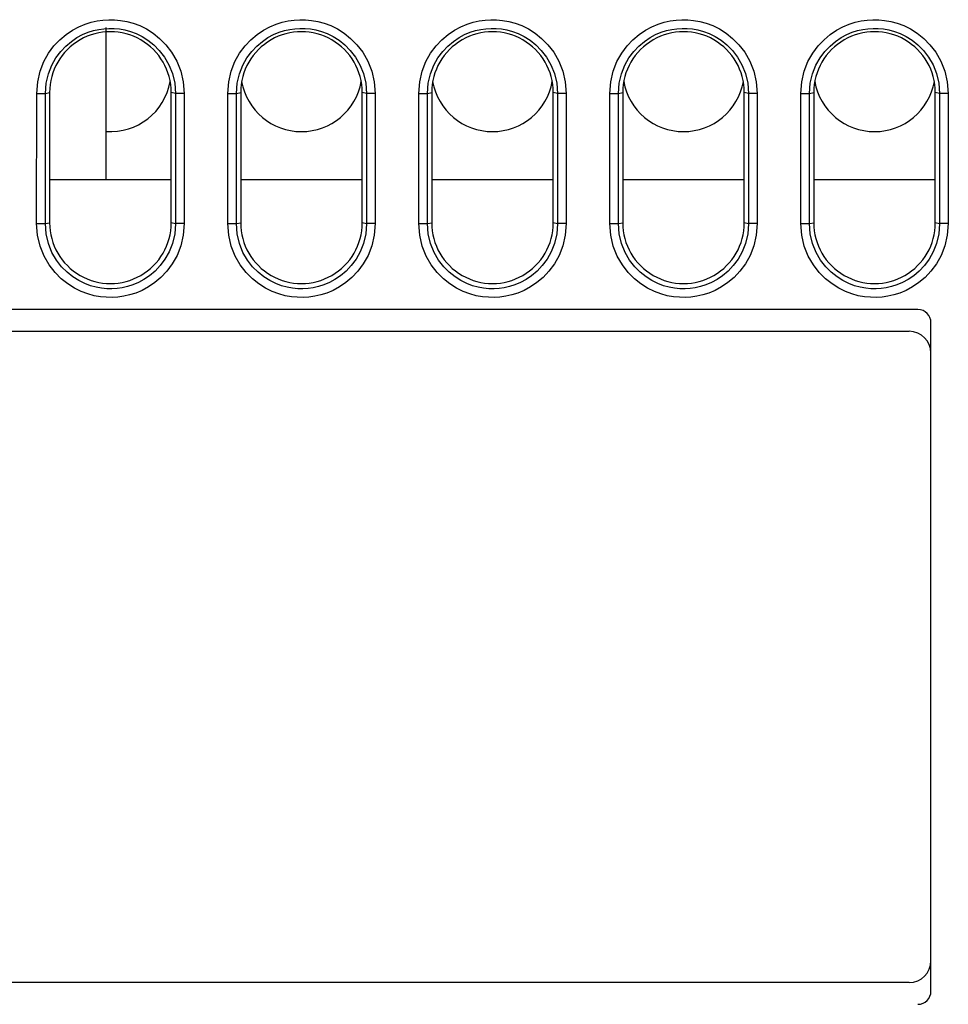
# Model space of a CAD drawing. Header units: millimetres. Extents: x -728 to -141, y -62 to 525.
# Tile 6 of 186: x -460 to -439, y -44 to -21. Entities that reach past the tile are written whole.
import ezdxf

# ---------------------------------------------------------------- set-up
doc = ezdxf.new("R2010")
doc.units = ezdxf.units.MM
doc.header["$LTSCALE"] = 23.1
doc.layers.add('R912005502_AM_0', color=7, linetype='CONTINUOUS')

msp = doc.modelspace()

# ---------------------------------------------------------------- linework, layer by layer
at = {"layer": 'R912005502_AM_0', "color": 7}
for p, q in [((-458.269, -24.891), (-458.269, -21.391)), ((-459.667, -22.911), (-459.569, -22.891)), ((-459.569, -22.891), (-459.569, -25.891)), ((-456.671, -22.911), (-456.769, -22.891)), ((-456.769, -25.891), (-456.769, -22.891)), ((-455.267, -22.911), (-455.169, -22.891)), ((-455.169, -22.891), (-455.169, -25.891)), ((-452.271, -22.911), (-452.369, -22.891)), ((-452.369, -25.891), (-452.369, -22.891)), ((-450.867, -22.911), (-450.769, -22.891)), ((-450.769, -22.891), (-450.769, -25.891)), ((-447.871, -22.911), (-447.969, -22.891)), ((-447.969, -25.891), (-447.969, -22.891)), ((-446.467, -22.911), (-446.369, -22.891)), ((-446.369, -22.891), (-446.369, -25.891)), ((-443.471, -22.911), (-443.569, -22.891)), ((-443.569, -25.891), (-443.569, -22.891)), ((-442.067, -22.911), (-441.969, -22.891)), ((-441.969, -22.891), (-441.969, -25.891)), ((-439.071, -22.911), (-439.169, -22.891)), ((-439.169, -25.891), (-439.169, -22.891)), ((-459.868, -25.911), (-459.867, -22.911)), ((-459.867, -22.911), (-459.667, -22.911)), ((-459.668, -25.911), (-459.667, -22.911)), ((-456.471, -22.911), (-456.671, -22.911)), ((-456.671, -22.911), (-456.67, -25.912)), ((-456.471, -22.911), (-456.47, -25.911)), ((-455.468, -25.911), (-455.467, -22.911)), ((-455.467, -22.911), (-455.267, -22.911)), ((-455.268, -25.911), (-455.267, -22.911)), ((-452.071, -22.911), (-452.271, -22.911)), ((-452.271, -22.911), (-452.27, -25.912)), ((-452.071, -22.911), (-452.07, -25.911)), ((-451.068, -25.911), (-451.067, -22.911)), ((-451.067, -22.911), (-450.867, -22.911)), ((-450.868, -25.911), (-450.867, -22.911)), ((-447.671, -22.911), (-447.871, -22.911)), ((-447.871, -22.911), (-447.87, -25.912)), ((-447.671, -22.911), (-447.67, -25.911)), ((-446.668, -25.911), (-446.667, -22.911)), ((-446.667, -22.911), (-446.467, -22.911)), ((-446.468, -25.911), (-446.467, -22.911)), ((-443.271, -22.911), (-443.471, -22.911)), ((-443.471, -22.911), (-443.47, -25.912)), ((-443.271, -22.911), (-443.27, -25.911)), ((-442.268, -25.911), (-442.267, -22.911)), ((-442.267, -22.911), (-442.067, -22.911)), ((-442.068, -25.911), (-442.067, -22.911)), ((-438.871, -22.911), (-439.071, -22.911)), ((-439.071, -22.911), (-439.07, -25.912)), ((-438.871, -22.911), (-438.87, -25.911)), ((-459.569, -24.891), (-456.769, -24.891)), ((-455.169, -24.891), (-452.369, -24.891)), ((-450.769, -24.891), (-447.969, -24.891)), ((-446.369, -24.891), (-443.569, -24.891)), ((-441.969, -24.891), (-439.169, -24.891)), ((-459.868, -25.911), (-459.668, -25.911)), ((-459.668, -25.911), (-459.569, -25.891)), ((-456.67, -25.912), (-456.769, -25.891)), ((-456.47, -25.911), (-456.67, -25.911)), ((-455.468, -25.911), (-455.268, -25.911)), ((-455.268, -25.911), (-455.169, -25.891)), ((-452.27, -25.912), (-452.369, -25.891)), ((-452.07, -25.911), (-452.27, -25.911)), ((-451.068, -25.911), (-450.868, -25.911)), ((-450.868, -25.911), (-450.769, -25.891)), ((-447.87, -25.912), (-447.969, -25.891)), ((-447.67, -25.911), (-447.87, -25.911)), ((-446.668, -25.911), (-446.468, -25.911)), ((-446.468, -25.911), (-446.369, -25.891)), ((-443.47, -25.912), (-443.569, -25.891)), ((-443.27, -25.911), (-443.47, -25.911)), ((-442.268, -25.911), (-442.068, -25.911)), ((-442.068, -25.911), (-441.969, -25.891)), ((-439.07, -25.912), (-439.169, -25.891)), ((-438.87, -25.911), (-439.07, -25.911)), ((-439.569, -27.891), (-489.969, -27.891)), ((-439.269, -43.591), (-439.269, -28.191)), ((-488.769, -28.391), (-439.769, -28.391)), ((-439.769, -43.391), (-488.769, -43.391))]:
    msp.add_line(p, q, dxfattribs=at)
for points in [[(-459.867, -22.911), (-459.843, -22.643), (-459.789, -22.4), (-459.703, -22.18), (-459.593, -21.985), (-459.469, -21.818), (-459.333, -21.675), (-459.19, -21.554), (-459.044, -21.455), (-458.898, -21.376), (-458.752, -21.315), (-458.612, -21.271), (-458.474, -21.24), (-458.34, -21.221), (-458.207, -21.214), (-458.073, -21.216), (-457.936, -21.229), (-457.794, -21.254), (-457.647, -21.294), (-457.495, -21.351), (-457.341, -21.427), (-457.187, -21.525), (-457.037, -21.646), (-456.892, -21.791), (-456.759, -21.964), (-456.642, -22.169), (-456.549, -22.398), (-456.493, -22.645), (-456.471, -22.911)], [(-455.467, -22.911), (-455.443, -22.643), (-455.389, -22.4), (-455.303, -22.18), (-455.193, -21.985), (-455.069, -21.818), (-454.933, -21.675), (-454.79, -21.554), (-454.644, -21.455), (-454.498, -21.376), (-454.352, -21.315), (-454.212, -21.271), (-454.074, -21.24), (-453.94, -21.221), (-453.807, -21.214), (-453.673, -21.216), (-453.536, -21.229), (-453.394, -21.254), (-453.247, -21.294), (-453.095, -21.351), (-452.941, -21.427), (-452.787, -21.525), (-452.637, -21.646), (-452.492, -21.791), (-452.359, -21.964), (-452.242, -22.169), (-452.149, -22.398), (-452.093, -22.645), (-452.071, -22.911)], [(-451.067, -22.911), (-451.043, -22.643), (-450.989, -22.4), (-450.903, -22.18), (-450.793, -21.985), (-450.669, -21.818), (-450.533, -21.675), (-450.39, -21.554), (-450.244, -21.455), (-450.098, -21.376), (-449.952, -21.315), (-449.812, -21.271), (-449.674, -21.24), (-449.54, -21.221), (-449.407, -21.214), (-449.273, -21.216), (-449.136, -21.229), (-448.994, -21.254), (-448.847, -21.294), (-448.695, -21.351), (-448.541, -21.427), (-448.387, -21.525), (-448.237, -21.646), (-448.092, -21.791), (-447.959, -21.964), (-447.842, -22.169), (-447.749, -22.398), (-447.693, -22.645), (-447.671, -22.911)], [(-446.667, -22.911), (-446.643, -22.643), (-446.589, -22.4), (-446.503, -22.18), (-446.393, -21.985), (-446.269, -21.818), (-446.133, -21.675), (-445.99, -21.554), (-445.844, -21.455), (-445.698, -21.376), (-445.552, -21.315), (-445.412, -21.271), (-445.274, -21.24), (-445.14, -21.221), (-445.007, -21.214), (-444.873, -21.216), (-444.736, -21.229), (-444.594, -21.254), (-444.447, -21.294), (-444.295, -21.351), (-444.141, -21.427), (-443.987, -21.525), (-443.837, -21.646), (-443.692, -21.791), (-443.559, -21.964), (-443.442, -22.169), (-443.349, -22.398), (-443.293, -22.645), (-443.271, -22.911)], [(-442.267, -22.911), (-442.243, -22.643), (-442.189, -22.4), (-442.103, -22.18), (-441.993, -21.985), (-441.869, -21.818), (-441.733, -21.675), (-441.59, -21.554), (-441.444, -21.455), (-441.298, -21.376), (-441.152, -21.315), (-441.012, -21.271), (-440.874, -21.24), (-440.74, -21.221), (-440.607, -21.214), (-440.473, -21.216), (-440.336, -21.229), (-440.194, -21.254), (-440.047, -21.294), (-439.895, -21.351), (-439.741, -21.427), (-439.587, -21.525), (-439.437, -21.646), (-439.292, -21.791), (-439.159, -21.964), (-439.042, -22.169), (-438.949, -22.398), (-438.893, -22.645), (-438.871, -22.911)], [(-459.667, -22.911), (-459.649, -22.675), (-459.598, -22.458), (-459.522, -22.264), (-459.425, -22.094), (-459.315, -21.946), (-459.195, -21.82), (-459.069, -21.713), (-458.94, -21.626), (-458.811, -21.556), (-458.684, -21.503), (-458.56, -21.464), (-458.439, -21.437), (-458.32, -21.421), (-458.203, -21.414), (-458.084, -21.416), (-457.963, -21.427), (-457.838, -21.449), (-457.709, -21.484), (-457.576, -21.534), (-457.44, -21.601), (-457.304, -21.687), (-457.171, -21.793), (-457.044, -21.922), (-456.926, -22.074), (-456.822, -22.253), (-456.74, -22.456), (-456.689, -22.676), (-456.671, -22.911)], [(-455.267, -22.911), (-455.249, -22.675), (-455.198, -22.458), (-455.122, -22.264), (-455.025, -22.094), (-454.915, -21.946), (-454.795, -21.82), (-454.669, -21.713), (-454.54, -21.626), (-454.411, -21.556), (-454.284, -21.503), (-454.16, -21.464), (-454.039, -21.437), (-453.92, -21.421), (-453.803, -21.414), (-453.684, -21.416), (-453.563, -21.427), (-453.438, -21.449), (-453.309, -21.484), (-453.176, -21.534), (-453.04, -21.601), (-452.904, -21.687), (-452.771, -21.793), (-452.644, -21.922), (-452.526, -22.074), (-452.422, -22.253), (-452.34, -22.456), (-452.289, -22.676), (-452.271, -22.911)], [(-450.867, -22.911), (-450.849, -22.675), (-450.798, -22.458), (-450.722, -22.264), (-450.625, -22.094), (-450.515, -21.946), (-450.395, -21.82), (-450.269, -21.713), (-450.14, -21.626), (-450.011, -21.556), (-449.884, -21.503), (-449.76, -21.464), (-449.639, -21.437), (-449.52, -21.421), (-449.403, -21.414), (-449.284, -21.416), (-449.163, -21.427), (-449.038, -21.449), (-448.909, -21.484), (-448.776, -21.534), (-448.64, -21.601), (-448.504, -21.687), (-448.371, -21.793), (-448.244, -21.922), (-448.126, -22.074), (-448.022, -22.253), (-447.94, -22.456), (-447.889, -22.676), (-447.871, -22.911)], [(-446.467, -22.911), (-446.449, -22.675), (-446.398, -22.458), (-446.322, -22.264), (-446.225, -22.094), (-446.115, -21.946), (-445.995, -21.82), (-445.869, -21.713), (-445.74, -21.626), (-445.611, -21.556), (-445.484, -21.503), (-445.36, -21.464), (-445.239, -21.437), (-445.12, -21.421), (-445.003, -21.414), (-444.884, -21.416), (-444.763, -21.427), (-444.638, -21.449), (-444.509, -21.484), (-444.376, -21.534), (-444.24, -21.601), (-444.104, -21.687), (-443.971, -21.793), (-443.844, -21.922), (-443.726, -22.074), (-443.622, -22.253), (-443.54, -22.456), (-443.489, -22.676), (-443.471, -22.911)], [(-442.067, -22.911), (-442.049, -22.675), (-441.998, -22.458), (-441.922, -22.264), (-441.825, -22.094), (-441.715, -21.946), (-441.595, -21.82), (-441.469, -21.713), (-441.34, -21.626), (-441.211, -21.556), (-441.084, -21.503), (-440.96, -21.464), (-440.839, -21.437), (-440.72, -21.421), (-440.603, -21.414), (-440.484, -21.416), (-440.363, -21.427), (-440.238, -21.449), (-440.109, -21.484), (-439.976, -21.534), (-439.84, -21.601), (-439.704, -21.687), (-439.571, -21.793), (-439.444, -21.922), (-439.326, -22.074), (-439.222, -22.253), (-439.14, -22.456), (-439.089, -22.676), (-439.071, -22.911)], [(-456.47, -25.911), (-456.494, -26.18), (-456.548, -26.424), (-456.635, -26.643), (-456.744, -26.838), (-456.869, -27.006), (-457.005, -27.149), (-457.147, -27.27), (-457.293, -27.369), (-457.44, -27.448), (-457.585, -27.509), (-457.726, -27.553), (-457.863, -27.583), (-457.997, -27.602), (-458.13, -27.61), (-458.264, -27.608), (-458.401, -27.595), (-458.543, -27.57), (-458.689, -27.53), (-458.841, -27.474), (-458.995, -27.398), (-459.149, -27.3), (-459.3, -27.18), (-459.445, -27.034), (-459.578, -26.862), (-459.696, -26.657), (-459.789, -26.427), (-459.845, -26.18), (-459.868, -25.911)], [(-456.67, -25.912), (-456.688, -26.148), (-456.739, -26.365), (-456.816, -26.559), (-456.912, -26.73), (-457.022, -26.878), (-457.142, -27.004), (-457.268, -27.111), (-457.397, -27.198), (-457.526, -27.267), (-457.654, -27.321), (-457.777, -27.36), (-457.898, -27.387), (-458.017, -27.403), (-458.134, -27.41), (-458.253, -27.409), (-458.373, -27.397), (-458.498, -27.375), (-458.627, -27.34), (-458.761, -27.291), (-458.896, -27.224), (-459.032, -27.138), (-459.165, -27.032), (-459.293, -26.904), (-459.411, -26.752), (-459.516, -26.573), (-459.597, -26.37), (-459.65, -26.148), (-459.668, -25.911)], [(-452.07, -25.911), (-452.094, -26.18), (-452.148, -26.424), (-452.235, -26.643), (-452.344, -26.838), (-452.469, -27.006), (-452.605, -27.149), (-452.747, -27.27), (-452.893, -27.369), (-453.04, -27.448), (-453.185, -27.509), (-453.326, -27.553), (-453.463, -27.583), (-453.597, -27.602), (-453.73, -27.61), (-453.864, -27.608), (-454.001, -27.595), (-454.143, -27.57), (-454.289, -27.53), (-454.441, -27.474), (-454.595, -27.398), (-454.749, -27.3), (-454.9, -27.18), (-455.045, -27.034), (-455.178, -26.862), (-455.296, -26.657), (-455.389, -26.427), (-455.445, -26.18), (-455.468, -25.911)], [(-452.27, -25.912), (-452.288, -26.148), (-452.339, -26.365), (-452.416, -26.559), (-452.512, -26.73), (-452.622, -26.878), (-452.742, -27.004), (-452.868, -27.111), (-452.997, -27.198), (-453.126, -27.267), (-453.254, -27.321), (-453.377, -27.36), (-453.498, -27.387), (-453.617, -27.403), (-453.734, -27.41), (-453.853, -27.409), (-453.973, -27.397), (-454.098, -27.375), (-454.227, -27.34), (-454.361, -27.291), (-454.496, -27.224), (-454.632, -27.138), (-454.765, -27.032), (-454.893, -26.904), (-455.011, -26.752), (-455.116, -26.573), (-455.197, -26.37), (-455.25, -26.148), (-455.268, -25.911)], [(-447.67, -25.911), (-447.694, -26.18), (-447.748, -26.424), (-447.835, -26.643), (-447.944, -26.838), (-448.069, -27.006), (-448.205, -27.149), (-448.347, -27.27), (-448.493, -27.369), (-448.64, -27.448), (-448.785, -27.509), (-448.926, -27.553), (-449.063, -27.583), (-449.197, -27.602), (-449.33, -27.61), (-449.464, -27.608), (-449.601, -27.595), (-449.743, -27.57), (-449.889, -27.53), (-450.041, -27.474), (-450.195, -27.398), (-450.349, -27.3), (-450.5, -27.18), (-450.645, -27.034), (-450.778, -26.862), (-450.896, -26.657), (-450.989, -26.427), (-451.045, -26.18), (-451.068, -25.911)], [(-447.87, -25.912), (-447.888, -26.148), (-447.939, -26.365), (-448.016, -26.559), (-448.112, -26.73), (-448.222, -26.878), (-448.342, -27.004), (-448.468, -27.111), (-448.597, -27.198), (-448.726, -27.267), (-448.854, -27.321), (-448.977, -27.36), (-449.098, -27.387), (-449.217, -27.403), (-449.334, -27.41), (-449.453, -27.409), (-449.573, -27.397), (-449.698, -27.375), (-449.827, -27.34), (-449.961, -27.291), (-450.096, -27.224), (-450.232, -27.138), (-450.365, -27.032), (-450.493, -26.904), (-450.611, -26.752), (-450.716, -26.573), (-450.797, -26.37), (-450.85, -26.148), (-450.868, -25.911)], [(-443.27, -25.911), (-443.294, -26.18), (-443.348, -26.424), (-443.435, -26.643), (-443.544, -26.838), (-443.669, -27.006), (-443.805, -27.149), (-443.947, -27.27), (-444.093, -27.369), (-444.24, -27.448), (-444.385, -27.509), (-444.526, -27.553), (-444.663, -27.583), (-444.797, -27.602), (-444.93, -27.61), (-445.064, -27.608), (-445.201, -27.595), (-445.343, -27.57), (-445.489, -27.53), (-445.641, -27.474), (-445.795, -27.398), (-445.949, -27.3), (-446.1, -27.18), (-446.245, -27.034), (-446.378, -26.862), (-446.496, -26.657), (-446.589, -26.427), (-446.645, -26.18), (-446.668, -25.911)], [(-443.47, -25.912), (-443.488, -26.148), (-443.539, -26.365), (-443.616, -26.559), (-443.712, -26.73), (-443.822, -26.878), (-443.942, -27.004), (-444.068, -27.111), (-444.197, -27.198), (-444.326, -27.267), (-444.454, -27.321), (-444.577, -27.36), (-444.698, -27.387), (-444.817, -27.403), (-444.934, -27.41), (-445.053, -27.409), (-445.173, -27.397), (-445.298, -27.375), (-445.427, -27.34), (-445.561, -27.291), (-445.696, -27.224), (-445.832, -27.138), (-445.965, -27.032), (-446.093, -26.904), (-446.211, -26.752), (-446.316, -26.573), (-446.397, -26.37), (-446.45, -26.148), (-446.468, -25.911)], [(-438.87, -25.911), (-438.894, -26.18), (-438.948, -26.424), (-439.035, -26.643), (-439.144, -26.838), (-439.269, -27.006), (-439.405, -27.149), (-439.547, -27.27), (-439.693, -27.369), (-439.84, -27.448), (-439.985, -27.509), (-440.126, -27.553), (-440.263, -27.583), (-440.397, -27.602), (-440.53, -27.61), (-440.664, -27.608), (-440.801, -27.595), (-440.943, -27.57), (-441.089, -27.53), (-441.241, -27.474), (-441.395, -27.398), (-441.549, -27.3), (-441.7, -27.18), (-441.845, -27.034), (-441.978, -26.862), (-442.096, -26.657), (-442.189, -26.427), (-442.245, -26.18), (-442.268, -25.911)], [(-439.07, -25.912), (-439.088, -26.148), (-439.139, -26.365), (-439.216, -26.559), (-439.312, -26.73), (-439.422, -26.878), (-439.542, -27.004), (-439.668, -27.111), (-439.797, -27.198), (-439.926, -27.267), (-440.054, -27.321), (-440.177, -27.36), (-440.298, -27.387), (-440.417, -27.403), (-440.534, -27.41), (-440.653, -27.409), (-440.773, -27.397), (-440.898, -27.375), (-441.027, -27.34), (-441.161, -27.291), (-441.296, -27.224), (-441.432, -27.138), (-441.565, -27.032), (-441.693, -26.904), (-441.811, -26.752), (-441.916, -26.573), (-441.997, -26.37), (-442.05, -26.148), (-442.068, -25.911)]]:
    msp.add_lwpolyline(points, dxfattribs=at)
for centre, radius, start, end in [((-458.169, -22.391), 1.4, 265.8709, 349.8843), ((-453.769, -22.391), 1.4, 190.1157, 349.8843), ((-449.369, -22.391), 1.4, 190.1157, 349.8843), ((-444.969, -22.391), 1.4, 190.1157, 349.8843), ((-440.569, -22.391), 1.4, 190.1157, 349.8843), ((-439.569, -28.191), 0.3, 0, 90), ((-439.769, -28.891), 0.5, 0, 90), ((-439.769, -42.891), 0.5, 270, 360), ((-439.569, -43.591), 0.3, 270, 360)]:
    msp.add_arc(centre, radius, start, end, dxfattribs=at)
for centre, start_param, end_param in [((-458.169, -22.891), 0, 3.141593), ((-453.769, -22.891), 0, 3.141593), ((-449.369, -22.891), 0, 3.141593), ((-444.969, -22.891), 0, 3.141593), ((-440.569, -22.891), 0, 3.141593), ((-458.169, -25.891), -3.141593, 0), ((-453.769, -25.891), -3.141593, 0), ((-449.369, -25.891), -3.141593, 0), ((-444.969, -25.891), -3.141593, 0), ((-440.569, -25.891), -3.141593, 0)]:
    msp.add_ellipse(centre, major_axis=(1.4, 0), ratio=1, start_param=start_param, end_param=end_param, dxfattribs=at)

doc.saveas('drawing.dxf')
